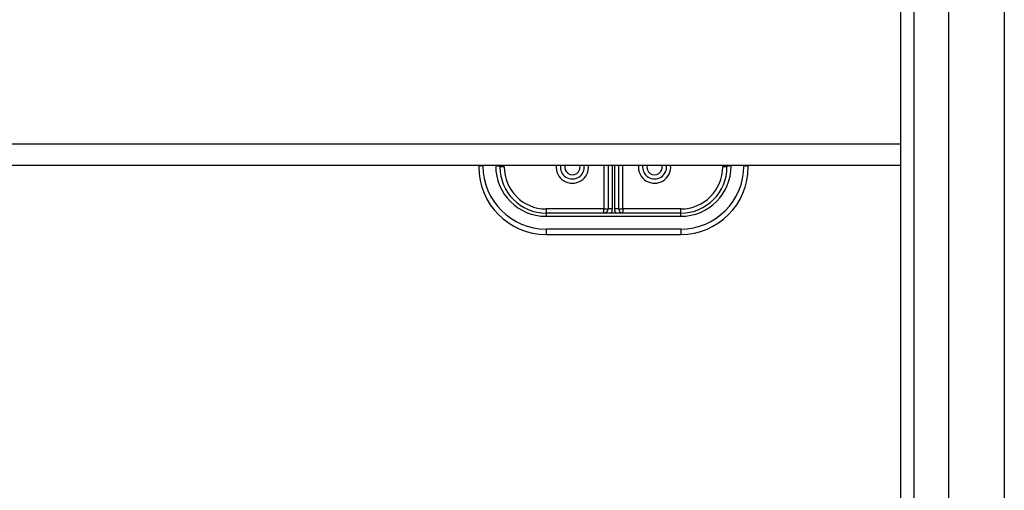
# Model space of a CAD drawing. Header units: inches. Extents: x 64.1 to 160.1, y 42 to 74.3.
# Tile 38 of 70: x 104.7 to 112, y 65.4 to 68.9. Entities that reach past the tile are written whole.
import ezdxf

# ---------------------------------------------------------------- set-up
doc = ezdxf.new("R2010")
doc.units = ezdxf.units.IN
doc.header["$MEASUREMENT"] = 0
doc.layers.add('Visible Edges(ANSI)', color=7, linetype='Continuous', lineweight=25)
doc.layers.add('Visible Tangent Edges(ANSI)', color=7, linetype='Continuous', lineweight=25)

msp = doc.modelspace()

# ---------------------------------------------------------------- linework, layer by layer
at = {"layer": 'Visible Edges(ANSI)'}
for p, q in [((111.56, 43.8433), (111.56, 72.426)), ((111.2056, 44.0318), (111.2056, 72.2375)), ((111.2056, 67.7739), (83.0718, 67.7739)), ((108.0718, 67.7739), (108.0718, 67.7616)), ((108.2293, 67.7616), (108.2293, 67.7739)), ((109.0324, 67.7739), (109.0324, 67.4506)), ((109.1111, 67.4506), (109.1111, 67.7739)), ((109.9143, 67.7739), (109.9143, 67.7616)), ((110.0718, 67.7616), (110.0718, 67.7739)), ((109.5718, 67.4191), (108.5718, 67.4191)), ((108.5718, 67.2616), (109.5718, 67.2616))]:
    msp.add_line(p, q, dxfattribs=at)
for centre, radius, start, end in [((108.5718, 67.7616), 0.5, 180, 270), ((108.5718, 67.7616), 0.3425, 180, 270), ((108.7667, 67.7616), 0.0886, 172.04133, 7.95867), ((109.3769, 67.7616), 0.0886, 172.04133, 7.95867), ((109.5718, 67.7616), 0.3425, 270, 0), ((109.5718, 67.7616), 0.5, 270, 0), ((109.0009, 67.4506), 0.0315, 270, 0), ((109.1426, 67.4506), 0.0315, 180, 270)]:
    msp.add_arc(centre, radius, start, end, dxfattribs=at)
at = {"layer": 'Visible Tangent Edges(ANSI)'}
for p, q in [((111.9728, 73.0357), (111.9728, 43.2337)), ((111.3046, 43.9018), (111.3046, 72.3675)), ((111.2056, 67.9308), (83.0718, 67.9308)), ((108.1033, 67.7697), (108.1033, 67.7739)), ((108.1978, 67.7739), (108.1978, 67.7697)), ((108.2607, 67.7616), (108.2293, 67.7616)), ((108.2607, 67.7616), (108.2607, 67.7739)), ((109.0009, 67.7739), (109.0009, 67.4506)), ((109.0639, 67.4506), (109.0639, 67.7739)), ((109.0796, 67.7739), (109.0796, 67.4506)), ((109.1426, 67.4506), (109.1426, 67.7739)), ((109.8828, 67.7739), (109.8828, 67.7616)), ((109.9143, 67.7616), (109.8828, 67.7616)), ((109.9458, 67.7697), (109.9458, 67.7739)), ((110.0403, 67.7739), (110.0403, 67.7697)), ((109.0009, 67.4506), (108.5718, 67.4506)), ((108.5718, 67.4506), (108.5718, 67.4191)), ((108.5718, 67.4191), (108.5718, 67.3957)), ((108.5718, 67.3957), (109.5718, 67.3957)), ((109.0009, 67.4191), (109.0009, 67.4506)), ((109.0009, 67.4506), (109.0324, 67.4506)), ((109.0639, 67.4506), (109.0324, 67.4506)), ((109.1111, 67.4506), (109.0796, 67.4506)), ((109.1111, 67.4506), (109.1426, 67.4506)), ((109.5718, 67.4506), (109.1426, 67.4506)), ((109.1426, 67.4506), (109.1426, 67.4191)), ((109.5718, 67.4191), (109.5718, 67.4506)), ((109.5718, 67.3957), (109.5718, 67.4191)), ((109.5718, 67.3012), (108.5718, 67.3012)), ((108.5718, 67.3012), (108.5718, 67.2616)), ((109.5718, 67.3012), (109.5718, 67.2616))]:
    msp.add_line(p, q, dxfattribs=at)
for centre, radius, start, end in [((108.5718, 67.7697), 0.4685, 180, 270), ((108.5718, 67.7697), 0.374, 180, 270), ((108.5718, 67.7616), 0.311, 180, 270), ((108.7667, 67.7616), 0.1201, 174.13749, 5.86251), ((108.7667, 67.7616), 0.0571, 167.59329, 12.40671), ((109.3769, 67.7616), 0.1201, 174.13749, 5.86251), ((109.3769, 67.7616), 0.0571, 167.59329, 12.40671), ((109.5718, 67.7697), 0.4685, 270, 0), ((109.5718, 67.7697), 0.374, 270, 0), ((109.5718, 67.7616), 0.311, 270, 0), ((109.0009, 67.4506), 0.063, 330, 0), ((109.1426, 67.4506), 0.063, 180, 210)]:
    msp.add_arc(centre, radius, start, end, dxfattribs=at)
for centre, major_axis, start_param, end_param in [((108.1033, 67.7616), (-0.0315, 0), 4.712389, 6.283185), ((108.1978, 67.7616), (0.0315, 0), 0, 1.570796), ((109.9458, 67.7616), (-0.0315, 0), 4.712389, 6.283185), ((110.0403, 67.7616), (0.0315, 0), 0, 1.570796)]:
    msp.add_ellipse(centre, major_axis=major_axis, ratio=0.254784, start_param=start_param, end_param=end_param, dxfattribs=at)

doc.saveas('drawing.dxf')
